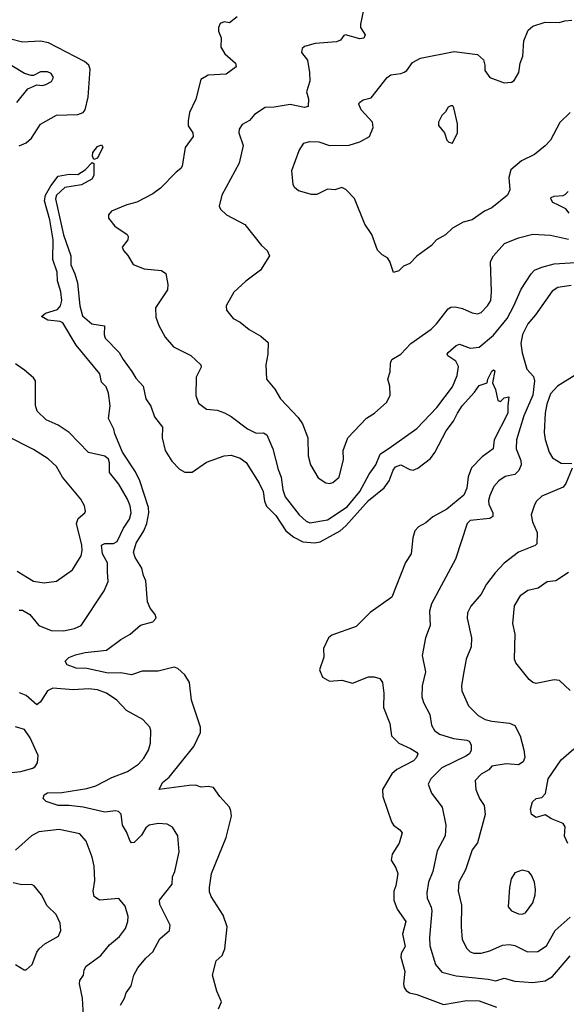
# Model space of a CAD drawing. Extents: x 2056909 to 2160450, y 827444 to 1016825.
# Tile 105 of 256: x 2098958 to 2102023, y 872381 to 877899. Entities that reach past the tile are written whole.
import ezdxf

# ---------------------------------------------------------------- set-up
doc = ezdxf.new("R2010")
doc.units = 0

msp = doc.modelspace()

# ---------------------------------------------------------------- linework, layer by layer
at = {"layer": '0CON10XD'}
for points in [[(2100886.7, 877955), (2100869.2, 877875), (2100870, 877855), (2100895.6, 877815), (2100888, 877795), (2100865, 877792.3), (2100785, 877813.8), (2100775, 877810), (2100756.7, 877785), (2100735, 877776), (2100615, 877766.2), (2100555, 877748.8), (2100542.3, 877737.7), (2100538.8, 877715), (2100571.7, 877671.7), (2100584.2, 877604.2)], [(2100177.5, 877915), (2100135, 877882.5), (2100105, 877886.7), (2100082, 877878), (2100073.6, 877856.4), (2100073.3, 877835), (2100087.7, 877797.7), (2100087.1, 877745), (2100108, 877708), (2100167.5, 877655), (2100172, 877635), (2100116.6, 877593.4), (2100015, 877588.1), (2099973.8, 877565), (2099945.5, 877454.5), (2099910.2, 877379.8), (2099902.1, 877332.1), (2099902.2, 877305), (2099929.4, 877265), (2099930.6, 877245), (2099886.3, 877183.7), (2099868.8, 877078.8)], [(2102045, 877380), (2101987.2, 877322.8), (2101934.4, 877225), (2101905, 877192.9), (2101845, 877142.9), (2101772, 877108), (2101713, 877057), (2101700, 877015), (2101707.1, 876945), (2101693.8, 876915), (2101606, 876845), (2101565, 876827.1), (2101495, 876776.9), (2101445.6, 876764.4), (2101385, 876730.8), (2101346.6, 876693.4), (2101295, 876666.2), (2101266.8, 876633.2), (2101185.9, 876574.1), (2101145, 876533.8), (2101111.2, 876518.8), (2101085, 876492.5), (2101055, 876482.5), (2101033.9, 876543.9), (2101020, 876565), (2100991.2, 876581.2), (2100965, 876607.5), (2100932, 876695), (2100893.2, 876753.2), (2100835, 876897.5), (2100787.7, 876947.7), (2100765, 876958.8), (2100725, 876946.7), (2100685, 876950), (2100625, 876920), (2100595, 876919.2), (2100520.7, 876940.7), (2100498.7, 876958.7), (2100490.8, 876975), (2100484.4, 877055), (2100525, 877166.7), (2100552.2, 877207.8), (2100582.8, 877217.2), (2100635, 877214.6), (2100695, 877193.6), (2100805, 877195.8), (2100835, 877205.7), (2100865, 877214.4), (2100920, 877245), (2100940, 877295), (2100935.8, 877325), (2100873.8, 877395), (2100860, 877425), (2100863.3, 877435), (2100885, 877450), (2100928.3, 877461.7), (2101019.2, 877575), (2101039.7, 877590.3), (2101095, 877597.1), (2101113.8, 877605), (2101129.2, 877615), (2101160.9, 877659.1), (2101205.6, 877684.4), (2101395, 877720.5), (2101525, 877704.4), (2101558.1, 877675), (2101566.9, 877645), (2101567.1, 877615), (2101595, 877576.2), (2101675, 877546), (2101715, 877548.8), (2101730.5, 877559.5), (2101757, 877603), (2101764.2, 877655), (2101779.2, 877695), (2101785, 877780), (2101808.8, 877841.2), (2101835, 877863.3), (2101905, 877886.2), (2101983, 877883), (2102015, 877893.3)], [(2102015, 877893.3), (2102055, 877897.5)], [(2098955, 877191.9), (2098995, 877209.6), (2099024.5, 877235), (2099075, 877314.4), (2099165, 877363.6), (2099285, 877367.5), (2099315, 877378.6), (2099325.9, 877394.1), (2099342.2, 877465), (2099352.8, 877622.8), (2099345.6, 877645), (2099321.9, 877665), (2099119.3, 877769.3), (2099075, 877778.8), (2098975, 877773.2), (2098901.5, 877791.5)], [(2098941.9, 877435), (2099005, 877511.2), (2099055, 877533.8), (2099085, 877530.8), (2099105, 877536), (2099136.4, 877553.6), (2099148, 877575), (2099135, 877598), (2099115, 877607.8), (2099075, 877608), (2099035, 877586.7), (2099023.6, 877586.4), (2098985, 877598), (2098915, 877640.5)], [(2100584.2, 877604.2), (2100585.7, 877555), (2100566.9, 877495), (2100578.1, 877455), (2100575, 877413.3), (2100555, 877407.5), (2100475, 877423.6), (2100385, 877409.2), (2100335, 877408.1), (2100275, 877367.5), (2100246.1, 877333.9), (2100205, 877311.2), (2100188.8, 877285), (2100186.2, 877265), (2100210.8, 877195), (2100189.2, 877095), (2100092, 876915), (2100077.5, 876855), (2100085, 876837.5), (2100118.8, 876805), (2100220.7, 876750.7), (2100314.4, 876634.4), (2100346.2, 876605), (2100358.8, 876575), (2100308.8, 876495), (2100225.7, 876434.3), (2100158.3, 876371.7), (2100116.2, 876295), (2100118.3, 876271.7), (2100155, 876224.2), (2100193.8, 876205), (2100245, 876162.5), (2100310, 876125), (2100350.7, 876090.7), (2100350, 876025), (2100338, 875965), (2100342.5, 875885), (2100388.9, 875828.9), (2100420, 875775), (2100520.2, 875670.2), (2100544.4, 875635), (2100573.6, 875555), (2100575.4, 875455.4), (2100588.9, 875405), (2100631.5, 875331.5), (2100675, 875304), (2100695, 875300.8), (2100715, 875305.8), (2100750, 875335), (2100773.1, 875435), (2100771.9, 875485), (2100797.5, 875555), (2100903, 875667), (2100947.5, 875695), (2101017.5, 875755), (2101036.2, 875795), (2101033.8, 875845), (2101023.3, 875885), (2101035.7, 875925), (2101037.1, 875975), (2101044.2, 875995), (2101096.2, 876025), (2101151.2, 876085), (2101265, 876165.8), (2101295.6, 876195), (2101360.5, 876279.5), (2101375, 876288.9), (2101400.3, 876290.3), (2101441.4, 876281.4), (2101495.9, 876255.9), (2101525, 876250), (2101545, 876258), (2101581.2, 876295), (2101600, 876325), (2101604.4, 876375), (2101597.8, 876545), (2101615.6, 876575), (2101677.5, 876645), (2101755, 876677.1), (2101835, 876698.1), (2101935, 876691.8), (2102035, 876669.1)], [(2101385, 877207.5), (2101413.8, 877265), (2101413.8, 877315), (2101393.3, 877405), (2101386.2, 877416.2), (2101375, 877416.7), (2101360.5, 877409.5), (2101346.4, 877383.6), (2101325, 877363.3), (2101306.7, 877325), (2101306.4, 877306.4), (2101340, 877265), (2101352.5, 877225), (2101365, 877212.5), (2101385, 877207.5)], [(2099375, 877116.7), (2099365.8, 877135), (2099368.6, 877155), (2099395, 877188), (2099417.1, 877197.1), (2099424, 877185), (2099395, 877123.8), (2099375, 877116.7)], [(2100072.5, 872355), (2100090, 872395), (2100063.9, 872453.9), (2100040, 872545), (2100060, 872625), (2100094, 872655), (2100108.3, 872691.7), (2100122, 872815), (2100099.7, 872879.7), (2100032, 872985), (2100022.3, 873012.3), (2100022, 873035), (2100033.1, 873115), (2100116.8, 873315), (2100145.5, 873435), (2100142.2, 873465), (2100134.3, 873485), (2100080, 873545), (2100045, 873595.6), (2100015, 873602.2), (2099975, 873598.9), (2099945, 873609.4), (2099908.2, 873608.2), (2099740, 873585), (2099759.2, 873625), (2099795.9, 873654.1), (2099935.6, 873825), (2099972.9, 873905), (2099971.5, 873935), (2099922.2, 874085), (2099910.4, 874185), (2099885, 874228), (2099845, 874263.1), (2099825, 874270), (2099735, 874248.8), (2099645, 874247.5), (2099585, 874228.2), (2099525, 874238.8), (2099455, 874237.3), (2099335, 874263.9), (2099275, 874264.5), (2099223.9, 874283.9), (2099212.5, 874305), (2099233.3, 874325), (2099271.1, 874338.9), (2099325, 874352.1), (2099445, 874365.4), (2099525, 874426.5), (2099577.5, 874455), (2099635, 874505.7), (2099705, 874524.3), (2099724, 874545), (2099718, 874565), (2099690.5, 874600.5), (2099674.2, 874635.8), (2099666.1, 874755), (2099651.8, 874785), (2099643.1, 874825), (2099606.1, 874885), (2099596.2, 874915), (2099610.8, 874965), (2099654.8, 875035.2), (2099670.4, 875075), (2099682.8, 875135), (2099681, 875165), (2099632.3, 875315), (2099606.9, 875365), (2099534.8, 875475), (2099492.5, 875577.5), (2099485.6, 875605), (2099455.7, 875665), (2099465.7, 875735), (2099456.6, 875806.6), (2099442.6, 875842.6), (2099417.1, 875867.1), (2099407.9, 875915), (2099275.7, 876075.7), (2099199.9, 876199.9), (2099185, 876207.2), (2099115.3, 876215.3), (2099081.2, 876235), (2099103.8, 876255), (2099170, 876275), (2099186.4, 876295), (2099193.8, 876325), (2099189.7, 876375), (2099170.3, 876435), (2099169.2, 876485), (2099144.6, 876555), (2099145.4, 876665), (2099128, 876778), (2099098, 876885), (2099104, 876915), (2099132.3, 876967.7), (2099175, 877022.5), (2099235, 877033.1), (2099285, 877031.4), (2099325, 877058), (2099365, 877098.8), (2099373.8, 877093.8), (2099374, 877026), (2099363.8, 877005), (2099305, 876973.3), (2099210.7, 876959.3), (2099164, 876915), (2099160, 876895), (2099203.9, 876693.9), (2099244.6, 876575), (2099244.6, 876525), (2099268.4, 876475), (2099282.5, 876425), (2099295.3, 876295), (2099310.3, 876240.3), (2099363.8, 876195), (2099434.4, 876184.4), (2099431.5, 876135), (2099438.1, 876115), (2099516.7, 876035), (2099537.7, 875995), (2099587.7, 875927.7), (2099610.1, 875890.1), (2099651.1, 875845), (2099666.1, 875775), (2099694.2, 875734.2), (2099713.5, 875673.5), (2099759.5, 875615), (2099757.2, 875555), (2099773.9, 875485), (2099812.1, 875425), (2099855, 875380.4), (2099885, 875363.3), (2099925, 875363.3), (2100005, 875418.6), (2100105.4, 875454.6), (2100145, 875459.2), (2100195, 875442.1), (2100228, 875418), (2100301.7, 875301.7), (2100324.2, 875255), (2100331.8, 875201.8), (2100342.7, 875172.7), (2100395, 875120.8), (2100450, 875035), (2100495, 874998.4), (2100545, 874972.6), (2100612.9, 874967.1), (2100643.8, 874973.8), (2100755, 875034.2), (2100787.7, 875062.3), (2100915, 875204.8), (2101001.4, 875275), (2101029.4, 875315), (2101051.6, 875375), (2101065, 875393.6), (2101095, 875404.5), (2101145, 875378.5), (2101165, 875374.6), (2101191.4, 875385), (2101260.9, 875439.2), (2101286.2, 875473.8), (2101348.8, 875595), (2101391.5, 875648.5), (2101412.7, 875695), (2101439.4, 875735), (2101508.9, 875811.1), (2101535, 875850), (2101580, 875865), (2101582.5, 875885), (2101605, 875930), (2101615, 875936.7), (2101621.7, 875931.7), (2101610, 875865), (2101626.4, 875826.4), (2101640, 875765), (2101655, 875760), (2101675, 875780), (2101700, 875785), (2101695.6, 875734.4), (2101695, 875693.8), (2101618.8, 875545), (2101612.5, 875495), (2101551, 875449), (2101492.3, 875387.7), (2101472.3, 875337.7), (2101466.2, 875273.8), (2101448.5, 875235), (2101353.8, 875156.2), (2101275, 875114), (2101235, 875079.2), (2101195, 875057.5), (2101174.4, 875035), (2101162.5, 874995), (2101153.4, 874906.6), (2101122.3, 874857.7), (2101045, 874662.5), (2100923.2, 874576.8), (2100845, 874498.1), (2100709.3, 874450.7), (2100690, 874435), (2100662.5, 874375), (2100663, 874327), (2100640, 874255), (2100656.7, 874215), (2100695, 874192.5), (2100765, 874198), (2100825, 874180), (2100914.2, 874215.8), (2100945.8, 874215.8), (2100977.3, 874207.3), (2100992, 874185), (2101000, 874125), (2100997.5, 874045), (2101033.6, 873955), (2101042.9, 873885), (2101085, 873844.2), (2101149.2, 873815), (2101183.3, 873795), (2101190, 873785), (2101183.8, 873765), (2101166, 873745), (2101073.3, 873696.7), (2101045, 873672.2), (2100992.7, 873585), (2100993.8, 873545), (2101043.2, 873403.2), (2101053.8, 873385), (2101089.7, 873359.7), (2101102.3, 873342.3), (2101086.9, 873285), (2101047.6, 873222.4), (2101041.2, 873188.8), (2101068.1, 873145), (2101078.9, 873115), (2101067.1, 873045), (2101055.5, 873014.5), (2101055.5, 872965), (2101074.5, 872915), (2101122.9, 872845), (2101104.4, 872775), (2101118.8, 872705), (2101097.9, 872665), (2101096.2, 872645), (2101117.3, 872565), (2101110.8, 872495), (2101114.2, 872475), (2101125, 872458.8), (2101144.6, 872444.6), (2101185, 872435.4), (2101335, 872380.4), (2101465, 872401.5), (2101535, 872400), (2101632.5, 872365)], [(2099868.8, 877078.8), (2099862.5, 877065), (2099835.4, 877044.6), (2099748.1, 876955), (2099705, 876922.7), (2099615, 876876.7), (2099558.6, 876861.4), (2099473, 876827), (2099456.7, 876805), (2099457, 876787), (2099492.1, 876742.1), (2099561.2, 876695), (2099566.2, 876685), (2099563.9, 876666.1), (2099533.9, 876623.9), (2099540, 876605), (2099565, 876577.5), (2099595, 876526.7), (2099656.1, 876503.9), (2099753.1, 876493.1), (2099777.1, 876477.1), (2099788.8, 876415), (2099787.5, 876385), (2099720.6, 876285), (2099722.4, 876232.4), (2099738.6, 876185), (2099775, 876120), (2099821.2, 876065), (2099918, 876018), (2099974, 875965), (2099975, 875952.5), (2099948, 875895), (2099946.2, 875793.8), (2099960.9, 875750.9), (2100005, 875715.8), (2100065, 875711.5), (2100106.2, 875696.2), (2100145, 875675.7), (2100235, 875605.7), (2100285, 875581.9), (2100325, 875584.2), (2100345, 875572), (2100378.2, 875495), (2100407.6, 875377.6), (2100424.6, 875334.6), (2100433.9, 875265), (2100446.8, 875225), (2100524.8, 875124.7), (2100565, 875088.6), (2100585, 875080), (2100685, 875095.4), (2100795, 875169.8), (2100866.3, 875255), (2100917.4, 875352.6), (2100956, 875405), (2100978.9, 875465), (2101042.4, 875507.6), (2101185, 875608.5), (2101296.4, 875725), (2101385, 875841.4), (2101411.5, 875905), (2101417.8, 875955), (2101403.3, 875985), (2101359.2, 876015), (2101354.4, 876025), (2101360.6, 876035), (2101405, 876072.7), (2101425, 876081.5), (2101485, 876058.8), (2101535, 876064.4), (2101615, 876131), (2101691, 876225), (2101729.6, 876295), (2101770.2, 876389.8), (2101825.7, 876474.3), (2101845.3, 876494.7), (2101885, 876512.4), (2101955, 876531.1), (2102075, 876538.8)], [(2102040, 876815), (2102019.6, 876839.6), (2101979.9, 876859.9), (2101947.8, 876875), (2101935.6, 876895), (2101937.9, 876902.1), (2101955, 876910), (2102005, 876913.2), (2102018.9, 876921.1), (2102034, 876936)], [(2102050.3, 876409.7), (2101975, 876398), (2101943, 876377), (2101851.1, 876245), (2101808, 876195), (2101777.1, 876135), (2101768.3, 876085), (2101775, 876032), (2101801.3, 875941.3), (2101839.2, 875899.2), (2101844.7, 875875), (2101834.8, 875795), (2101785, 875678.6), (2101743.1, 875545), (2101742.3, 875495), (2101767.9, 875427.9), (2101770.4, 875405), (2101756.7, 875373.3), (2101735, 875350), (2101680.9, 875339.1), (2101644.6, 875315.4), (2101617.3, 875282.7), (2101595, 875232.5), (2101586.9, 875205), (2101588.1, 875185), (2101611.1, 875135), (2101610.8, 875115), (2101595, 875104.3), (2101485, 875092), (2101468, 875075), (2101401.4, 874875), (2101267.5, 874625), (2101256.7, 874585), (2101259.2, 874505), (2101232.9, 874435), (2101214.4, 874335.6), (2101233.5, 874245), (2101214.4, 874165), (2101213.5, 874105), (2101222.2, 874072.2), (2101257.8, 874005), (2101266.5, 873945), (2101284.7, 873914.7), (2101311.4, 873895), (2101390.1, 873870.1), (2101465, 873862.2), (2101478.1, 873855), (2101490.4, 873835), (2101490, 873805), (2101480.4, 873785), (2101459.1, 873770.9), (2101325, 873705.9), (2101263.1, 873645), (2101249.2, 873615), (2101268.1, 873565), (2101327.1, 873485), (2101346.9, 873385), (2101344.4, 873325), (2101299.1, 873240.9), (2101275.3, 873125), (2101250, 873065), (2101240.8, 873005), (2101242.9, 872975), (2101265.9, 872925.9), (2101268.5, 872905), (2101255.4, 872755), (2101257.8, 872707.8), (2101289.2, 872605), (2101325, 872561.1), (2101405, 872540.8), (2101585, 872521.8), (2101628.3, 872511.7), (2101675, 872528.1), (2101735, 872511.5), (2101835, 872503.1), (2101905, 872512.9), (2101945, 872536.5), (2102045, 872653.5)], [(2098955, 874590.9), (2098975, 874590), (2099015, 874565.6), (2099066, 874505), (2099135, 874475.7), (2099205, 874473.3), (2099265, 874486.9), (2099303.8, 874505), (2099431.7, 874698.3), (2099455, 874750), (2099450.6, 874805), (2099450.4, 874855), (2099422.5, 874905), (2099417.1, 874955), (2099435, 874963.8), (2099485, 874963.2), (2099505, 874975.6), (2099539.9, 875050.1), (2099575, 875100), (2099583.1, 875135), (2099577.5, 875175), (2099562.4, 875212.4), (2099515, 875297.1), (2099462.2, 875362.2), (2099462.5, 875415), (2099456.2, 875436.2), (2099435, 875452.5), (2099343.9, 875473.9), (2099235, 875585.8), (2099175, 875626), (2099106.8, 875656.8), (2099056.2, 875705), (2099047.7, 875737.7), (2099046.2, 875875), (2099035, 875892.5), (2098985.8, 875935.8), (2098935, 875970)], [(2102073.5, 875906.5), (2101973.8, 875846.2), (2101935, 875802), (2101913.1, 875745), (2101905.5, 875695), (2101898.9, 875585), (2101904.2, 875545.8), (2101926.2, 875475), (2101945, 875444.4), (2101995, 875414.5), (2102055, 875412)], [(2098945, 874808.2), (2099035, 874752.5), (2099095, 874742.9), (2099165, 874752.9), (2099253.8, 874816.2), (2099302.9, 874895), (2099308.9, 874925), (2099306, 874955), (2099277.5, 875075), (2099286.4, 875103.6), (2099324, 875135), (2099327.1, 875145), (2099321.9, 875175), (2099301.5, 875211.5), (2099198.6, 875335), (2099165, 875395.6), (2099118.1, 875438.1), (2099035, 875490.4), (2098885, 875567.5)], [(2102056.7, 875385), (2102020.2, 875299.8), (2102005, 875280), (2101885, 875229.2), (2101855, 875198.8), (2101842, 875175), (2101826, 875125), (2101834.4, 875085), (2101859.4, 875025), (2101858.2, 874961.8), (2101847.7, 874952.3), (2101755, 874914.2), (2101675, 874854.3), (2101625, 874798.6), (2101576.5, 874735), (2101545, 874680), (2101487.4, 874612.6), (2101470, 874575), (2101466.7, 874545), (2101491.3, 874435), (2101488.9, 874385), (2101461.8, 874315), (2101444.4, 874224.4), (2101435.7, 874165.7), (2101437.9, 874137.9), (2101475, 874053.8), (2101529.7, 873999.7), (2101567.4, 873977.4), (2101605, 873967.2), (2101705, 873956.6), (2101735, 873943.2), (2101763.8, 873885), (2101785, 873807.5), (2101789.7, 873765), (2101780.4, 873739.6), (2101755, 873723.1), (2101685, 873729.6), (2101605, 873715.7), (2101588.8, 873695), (2101545, 873671.1), (2101512.5, 873635), (2101515.6, 873585), (2101536.9, 873535), (2101563.1, 873495), (2101568.2, 873445), (2101525, 873286.7), (2101495, 873246.7), (2101458.2, 873135), (2101421.4, 873065), (2101416.9, 873015), (2101436.2, 872936.2), (2101434.4, 872815), (2101440, 872745), (2101464.7, 872694.7), (2101485, 872675.5), (2101505, 872667.1), (2101545, 872668), (2101595, 872680.4), (2101665, 872712.2), (2101704.5, 872715.5), (2101735, 872710), (2101805, 872675.5), (2101863.7, 872676.3), (2101911.5, 872708.5), (2101960.6, 872795), (2102045, 872870)], [(2102045, 874140), (2101985, 874195.7), (2101955, 874198.9), (2101855, 874179.2), (2101835, 874184), (2101815, 874202), (2101740, 874295), (2101731.9, 874315), (2101737.1, 874455), (2101723.3, 874515), (2101732.9, 874615), (2101767.5, 874675), (2101808, 874702), (2101865, 874715.6), (2101915, 874751.1), (2101963.6, 874756.4), (2102035, 874802.5)], [(2099524.4, 872375.6), (2099546.7, 872415), (2099555.6, 872445), (2099583.3, 872485), (2099598.9, 872545), (2099621.4, 872585), (2099665, 872639.2), (2099704.6, 872675.4), (2099745, 872747.1), (2099798.1, 872795), (2099801.9, 872825), (2099745, 872941.2), (2099742.2, 872965), (2099813.3, 873055), (2099814.5, 873095), (2099827.5, 873125), (2099852.5, 873235), (2099845.8, 873325.8), (2099815, 873373.3), (2099785, 873390), (2099734, 873394), (2099685, 873385.6), (2099665, 873370), (2099641.4, 873328.6), (2099601.2, 873288.8), (2099585, 873285.8), (2099577.1, 873295), (2099557.6, 873347.6), (2099534, 873385), (2099527.2, 873447.2), (2099512.4, 873462.4), (2099495, 873466.2), (2099435, 873457.9), (2099315, 873485.5), (2099235, 873495.7), (2099175, 873495.8), (2099107.4, 873517.4), (2099090, 873535), (2099095.6, 873555), (2099115, 873565.9), (2099195, 873568.7), (2099335, 873590.7), (2099385.8, 873605), (2099475, 873652.5), (2099563.3, 873686.7), (2099625, 873726.2), (2099655, 873761.2), (2099680, 873805), (2099692, 873845), (2099693.8, 873915), (2099688.8, 873935), (2099648, 873978), (2099557.6, 874027.6), (2099502.5, 874085), (2099446, 874125), (2099395, 874143.8), (2099345, 874150), (2099257.4, 874142.6), (2099145, 874153.5), (2099115, 874137.8), (2099075, 874075.6), (2099055, 874059.5), (2098995, 874112.2), (2098957.4, 874127.4)], [(2098825, 873670.8), (2098965, 873685.5), (2099032.5, 873705), (2099045, 873714), (2099059.2, 873735), (2099062.5, 873775), (2099016.9, 873875), (2098985, 873922), (2098935, 873935.6)], [(2102032.2, 873282.2), (2102013.2, 873323.2), (2102017.5, 873375), (2102006, 873395), (2101940.2, 873420.2), (2101905, 873443.8), (2101855, 873428.1), (2101827.1, 873445), (2101821.9, 873475), (2101832.9, 873515), (2101855, 873534), (2101885, 873540), (2101906.6, 873563.4), (2101921.4, 873645), (2101995, 873750.8), (2102065, 873812.5)], [(2099315.5, 872314.5), (2099310.5, 872415), (2099294.4, 872495), (2099296, 872515), (2099316.6, 872543.4), (2099320, 872575), (2099330.6, 872595), (2099414.2, 872655), (2099462, 872715), (2099518.5, 872761.5), (2099552.2, 872805), (2099565.6, 872845), (2099566.8, 872873.2), (2099550.5, 872930.5), (2099515, 872974), (2099405, 872964.3), (2099375.8, 872985), (2099370, 873015), (2099378.9, 873075), (2099376.2, 873155), (2099365.7, 873205), (2099332, 873295), (2099295, 873335.6), (2099179.8, 873359.8), (2099065, 873347.1), (2099024.2, 873325.8), (2098935.8, 873244.2)], [(2101775, 872886.7), (2101795, 872892.9), (2101835, 872950), (2101848.1, 872995), (2101850, 873025), (2101844.3, 873065), (2101828.8, 873105), (2101812.7, 873122.7), (2101775, 873132.5), (2101735, 873118.8), (2101714, 873085), (2101704.2, 873035.8), (2101697.7, 872927.7), (2101716.2, 872905), (2101755, 872888.9), (2101775, 872886.7)], [(2098995, 872573.3), (2099028.8, 872605), (2099055, 872672.5), (2099068.3, 872691.7), (2099100.2, 872719.8), (2099176.2, 872763.8), (2099188.5, 872795), (2099185.3, 872835.3), (2099162.5, 872885), (2099112.1, 872932.1), (2099081.2, 872995), (2099040, 873045), (2099025, 873052), (2098971.2, 873051.2), (2098922.3, 873062.3)], [(2098934.2, 872604.2), (2098983.9, 872573.9), (2098995, 872573.3)]]:
    msp.add_lwpolyline(points, dxfattribs=at)

doc.saveas('drawing.dxf')
